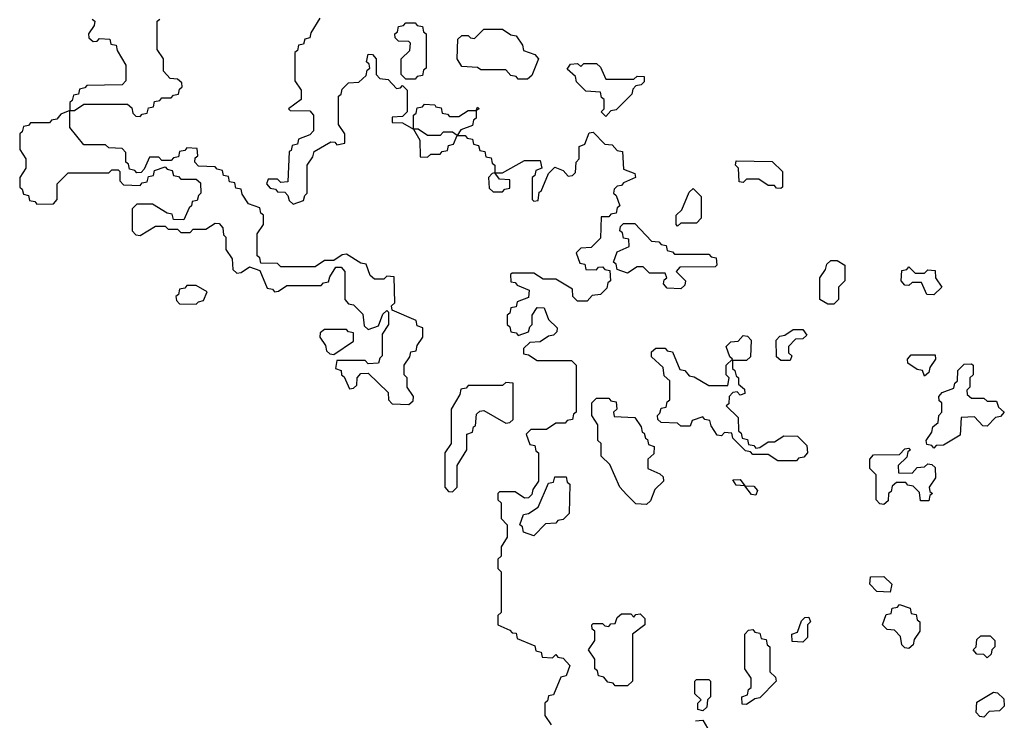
# Model space of a CAD drawing. Extents: x 2895860 to 3052244, y 542080 to 918683.
# Tile 42 of 133: x 2934680 to 2937830, y 714150 to 716390. Entities that reach past the tile are written whole.
import ezdxf

# ---------------------------------------------------------------- set-up
doc = ezdxf.new("R2010")
doc.units = 0

msp = doc.modelspace()

# ---------------------------------------------------------------- linework, layer by layer
at = {"layer": '0CON05XD'}
for points in [[(2934911.7, 716391.7), (2934920, 716385), (2934918.3, 716371.7), (2934900, 716345), (2934901.7, 716331.7), (2934915, 716320), (2934928.3, 716321.7), (2934935, 716330), (2934968.3, 716328.3), (2934971.7, 716311.7), (2934988.3, 716308.3), (2934991.7, 716291.7), (2935020, 716245), (2935020, 716195), (2935008.3, 716181.7), (2934895, 716180), (2934888.3, 716171.7), (2934871.7, 716168.3), (2934868.3, 716151.7), (2934851.7, 716148.3), (2934848.3, 716131.7), (2934840, 716125), (2934840, 716100), (2934855, 716100), (2934885, 716120), (2935025, 716120), (2935038.3, 716108.3), (2935041.7, 716091.7), (2935051.7, 716081.7), (2935065, 716080), (2935071.7, 716088.3), (2935088.3, 716091.7), (2935091.7, 716108.3), (2935108.3, 716111.7), (2935111.7, 716128.3), (2935128.3, 716131.7), (2935135, 716140), (2935165, 716140), (2935171.7, 716148.3), (2935188.3, 716151.7), (2935191.7, 716168.3), (2935200, 716175), (2935198.3, 716188.3), (2935185, 716200), (2935161.7, 716201.7), (2935140, 716225), (2935140, 716265), (2935120, 716295), (2935120, 716385), (2935128.3, 716391.7)], [(2935640, 716395), (2935611.7, 716348.3), (2935608.3, 716331.7), (2935591.7, 716328.3), (2935588.3, 716311.7), (2935571.7, 716308.3), (2935568.3, 716291.7), (2935560, 716285), (2935560, 716195), (2935580, 716165), (2935580, 716135), (2935540, 716105), (2935545, 716100), (2935608.3, 716098.3), (2935620, 716085), (2935620, 716035), (2935608.3, 716021.7), (2935571.7, 716008.3), (2935568.3, 715991.7), (2935551.7, 715988.3), (2935548.3, 715971.7), (2935541.7, 715968.3), (2935538.3, 715871.7), (2935515, 715870), (2935505, 715880), (2935475, 715880), (2935470, 715865), (2935481.7, 715851.7), (2935498.3, 715848.3), (2935505, 715840), (2935528.3, 715838.3), (2935538.3, 715828.3), (2935541.7, 715811.7), (2935555, 715800), (2935588.3, 715811.7), (2935591.7, 715828.3), (2935600, 715835), (2935600, 715925), (2935618.3, 715951.7), (2935621.7, 715968.3), (2935675, 716000), (2935688.3, 715998.3), (2935695, 715990), (2935720, 715995), (2935720, 716025), (2935700, 716055), (2935700, 716145), (2935708.3, 716151.7), (2935711.7, 716168.3), (2935731.7, 716188.3), (2935765, 716190), (2935788.3, 716211.7), (2935791.7, 716228.3), (2935800, 716235), (2935798.3, 716248.3), (2935790, 716255), (2935795, 716280), (2935808.3, 716278.3), (2935820, 716265), (2935820, 716215), (2935831.7, 716201.7), (2935858.3, 716198.3), (2935885, 716170), (2935898.3, 716171.7), (2935905, 716180), (2935920, 716165), (2935920, 716095), (2935905, 716080), (2935871.7, 716078.3), (2935871.7, 716061.7), (2935905, 716060), (2935940, 716040), (2935940, 716085), (2935948.3, 716091.7), (2935951.7, 716108.3), (2935968.3, 716111.7), (2935975, 716120), (2936008.3, 716118.3), (2936011.7, 716111.7), (2936028.3, 716108.3), (2936031.7, 716091.7), (2936048.3, 716088.3), (2936055, 716080), (2936085, 716080), (2936115, 716100), (2936140, 716100), (2936145, 716110), (2936150, 716105), (2936140, 716100), (2936140, 716075), (2936131.7, 716068.3), (2936128.3, 716051.7), (2936091.7, 716038.3), (2936080, 716020), (2936105, 716020), (2936111.7, 716011.7), (2936128.3, 716008.3), (2936131.7, 715991.7), (2936148.3, 715988.3), (2936151.7, 715971.7), (2936168.3, 715968.3), (2936171.7, 715951.7), (2936188.3, 715948.3), (2936191.7, 715931.7), (2936200, 715925), (2936200, 715900), (2936225, 715900), (2936295, 715940), (2936345, 715940), (2936350, 715915), (2936331.7, 715908.3), (2936328.3, 715891.7), (2936320, 715885), (2936320, 715815), (2936325, 715810), (2936338.3, 715811.7), (2936341.7, 715838.3), (2936348.3, 715841.7), (2936371.7, 715898.3), (2936391.7, 715918.3), (2936418.3, 715908.3), (2936435, 715890), (2936448.3, 715891.7), (2936458.3, 715901.7), (2936460, 715935), (2936470, 715945), (2936470, 715985), (2936488.3, 715991.7), (2936501.7, 716028.3), (2936515, 716030), (2936551.7, 715991.7), (2936575, 715990), (2936591.7, 715971.7), (2936608.3, 715968.3), (2936611.7, 715911.7), (2936648.3, 715898.3), (2936650, 715885), (2936611.7, 715868.3), (2936605, 715860), (2936591.7, 715858.3), (2936581.7, 715848.3), (2936580, 715835), (2936588.3, 715828.3), (2936600, 715795), (2936591.7, 715788.3), (2936588.3, 715771.7), (2936571.7, 715768.3), (2936565, 715760), (2936540, 715760), (2936538.3, 715691.7), (2936508.3, 715661.7), (2936475, 715660), (2936460, 715645), (2936471.7, 715611.7), (2936488.3, 715608.3), (2936491.7, 715591.7), (2936525, 715590), (2936531.7, 715598.3), (2936545, 715600), (2936551.7, 715591.7), (2936568.3, 715588.3), (2936570, 715555), (2936561.7, 715548.3), (2936558.3, 715531.7), (2936538.3, 715511.7), (2936511.7, 715508.3), (2936495, 715490), (2936465, 715490), (2936450, 715505), (2936448.3, 715528.3), (2936395, 715560), (2936355, 715560), (2936325, 715580), (2936255, 715580), (2936250, 715575), (2936251.7, 715551.7), (2936265, 715550), (2936271.7, 715541.7), (2936310, 715525), (2936308.3, 715501.7), (2936271.7, 715488.3), (2936268.3, 715471.7), (2936251.7, 715468.3), (2936248.3, 715451.7), (2936240, 715445), (2936240, 715415), (2936248.3, 715408.3), (2936251.7, 715391.7), (2936268.3, 715388.3), (2936275, 715380), (2936308.3, 715391.7), (2936311.7, 715408.3), (2936320, 715415), (2936320, 715445), (2936335, 715470), (2936358.3, 715468.3), (2936371.7, 715431.7), (2936400, 715405), (2936398.3, 715391.7), (2936388.3, 715381.7), (2936371.7, 715378.3), (2936345, 715360), (2936311.7, 715358.3), (2936291.7, 715338.3), (2936291.7, 715321.7), (2936308.3, 715318.3), (2936335, 715300), (2936445, 715300), (2936460, 715285), (2936460, 715135), (2936451.7, 715128.3), (2936448.3, 715111.7), (2936431.7, 715108.3), (2936425, 715100), (2936395, 715100), (2936365, 715080), (2936315, 715080), (2936300, 715065), (2936311.7, 715031.7), (2936328.3, 715028.3), (2936331.7, 715011.7), (2936340, 715005), (2936340, 714915), (2936321.7, 714888.3), (2936318.3, 714871.7), (2936308.3, 714861.7), (2936295, 714860), (2936265, 714880), (2936215, 714880), (2936210, 714875), (2936210, 714855), (2936220, 714845), (2936220, 714795), (2936240, 714775), (2936240, 714735), (2936220, 714705), (2936220, 714675), (2936210, 714665), (2936210, 714635), (2936220, 714625), (2936220, 714495), (2936210, 714485), (2936210, 714455), (2936248.3, 714438.3), (2936255, 714430), (2936268.3, 714428.3), (2936271.7, 714411.7), (2936328.3, 714388.3), (2936331.7, 714371.7), (2936348.3, 714368.3), (2936351.7, 714351.7), (2936385, 714350), (2936395, 714360), (2936401.7, 714351.7), (2936418.3, 714348.3), (2936440, 714325), (2936428.3, 714291.7), (2936411.7, 714288.3), (2936388.3, 714231.7), (2936371.7, 714228.3), (2936368.3, 714211.7), (2936360, 714205), (2936360, 714165), (2936380, 714135)], [(2935945, 716200), (2935915, 716200), (2935900, 716215), (2935900, 716265), (2935928.3, 716291.7), (2935930, 716315), (2935925, 716320), (2935891.7, 716321.7), (2935881.7, 716331.7), (2935880, 716345), (2935888.3, 716351.7), (2935891.7, 716368.3), (2935908.3, 716371.7), (2935915, 716380), (2935945, 716380), (2935951.7, 716371.7), (2935968.3, 716368.3), (2935971.7, 716351.7), (2935980, 716345), (2935980, 716235), (2935971.7, 716228.3), (2935968.3, 716211.7), (2935951.7, 716208.3), (2935945, 716200)], [(2936305, 716200), (2936275, 716200), (2936268.3, 716208.3), (2936251.7, 716211.7), (2936235, 716230), (2936155, 716230), (2936145, 716237.5), (2936095, 716240), (2936080, 716265), (2936081.7, 716328.3), (2936095, 716340), (2936115, 716340), (2936121.7, 716331.7), (2936135, 716330), (2936165, 716360), (2936225, 716360), (2936251.7, 716341.7), (2936268.3, 716338.3), (2936288.3, 716308.3), (2936291.7, 716291.7), (2936328.3, 716278.3), (2936340, 716265), (2936318.3, 716211.7), (2936305, 716200)], [(2936555, 716080), (2936540, 716095), (2936550, 716105), (2936550, 716135), (2936541.7, 716141.7), (2936538.3, 716158.3), (2936491.7, 716161.7), (2936461.7, 716191.7), (2936458.3, 716208.3), (2936431.7, 716231.7), (2936441.7, 716248.3), (2936465, 716250), (2936475, 716240), (2936485, 716250), (2936525, 716250), (2936538.3, 716238.3), (2936555, 716200), (2936645, 716200), (2936655, 716210), (2936678.3, 716208.3), (2936678.3, 716191.7), (2936668.3, 716181.7), (2936651.7, 716178.3), (2936641.7, 716168.3), (2936638.3, 716151.7), (2936588.3, 716101.7), (2936571.7, 716098.3), (2936555, 716080)], [(2935925, 715160), (2935938.3, 715171.7), (2935940, 715185), (2935920, 715215), (2935920, 715245), (2935910, 715255), (2935910, 715285), (2935928.3, 715311.7), (2935931.7, 715328.3), (2935948.3, 715331.7), (2935951.7, 715348.3), (2935970, 715375), (2935970, 715405), (2935951.7, 715411.7), (2935948.3, 715428.3), (2935871.7, 715461.7), (2935870, 715475), (2935880, 715485), (2935878.3, 715568.3), (2935855, 715570), (2935845, 715560), (2935815, 715560), (2935801.7, 715571.7), (2935788.3, 715608.3), (2935771.7, 715611.7), (2935725, 715640), (2935711.7, 715638.3), (2935685, 715620), (2935655, 715620), (2935625, 715600), (2935515, 715600), (2935505, 715610), (2935451.7, 715611.7), (2935448.3, 715628.3), (2935440, 715635), (2935440, 715705), (2935460, 715735), (2935460, 715765), (2935451.7, 715771.7), (2935448.3, 715788.3), (2935411.7, 715801.7), (2935391.7, 715831.7), (2935388.3, 715848.3), (2935371.7, 715851.7), (2935368.3, 715868.3), (2935351.7, 715871.7), (2935348.3, 715888.3), (2935331.7, 715891.7), (2935328.3, 715908.3), (2935311.7, 715911.7), (2935305, 715920), (2935251.7, 715921.7), (2935240, 715935), (2935241.7, 715948.3), (2935250, 715955), (2935248.3, 715978.3), (2935215, 715980), (2935208.3, 715971.7), (2935191.7, 715968.3), (2935188.3, 715951.7), (2935171.7, 715948.3), (2935165, 715940), (2935135, 715940), (2935125, 715950), (2935095, 715950), (2935078.3, 715911.7), (2935068.3, 715901.7), (2935055, 715900), (2935048.3, 715908.3), (2935031.7, 715911.7), (2935028.3, 715928.3), (2935020, 715935), (2935020, 715965), (2935008.3, 715978.3), (2934965, 715980), (2934955, 715990), (2934885, 715990), (2934840, 716045), (2934840, 716100), (2934811.7, 716088.3), (2934798.3, 716071.7), (2934781.7, 716068.3), (2934775, 716060), (2934715, 716060), (2934708.3, 716051.7), (2934691.7, 716048.3), (2934688.3, 716031.7), (2934680, 716025), (2934680, 715975), (2934700, 715945), (2934700, 715915), (2934680, 715885), (2934680, 715855), (2934688.3, 715848.3), (2934691.7, 715831.7), (2934708.3, 715828.3), (2934711.7, 715811.7), (2934728.3, 715808.3), (2934735, 715800), (2934788.3, 715801.7), (2934800, 715815), (2934800, 715865), (2934835, 715900), (2934965, 715900), (2934975, 715910), (2934995, 715910), (2935000, 715905), (2935000, 715875), (2935011.7, 715861.7), (2935065, 715860), (2935071.7, 715868.3), (2935088.3, 715871.7), (2935091.7, 715888.3), (2935108.3, 715891.7), (2935111.7, 715908.3), (2935145, 715920), (2935151.7, 715911.7), (2935168.3, 715908.3), (2935171.7, 715891.7), (2935188.3, 715888.3), (2935195, 715880), (2935245, 715880), (2935258.3, 715868.3), (2935260, 715835), (2935251.7, 715828.3), (2935248.3, 715811.7), (2935231.7, 715808.3), (2935230, 715795), (2935221.7, 715788.3), (2935205, 715750), (2935171.7, 715751.7), (2935168.3, 715768.3), (2935151.7, 715771.7), (2935105, 715800), (2935055, 715800), (2935040, 715785), (2935040, 715715), (2935051.7, 715701.7), (2935065, 715700), (2935115, 715730), (2935145, 715730), (2935155, 715720), (2935185, 715720), (2935195, 715710), (2935225, 715710), (2935235, 715720), (2935275, 715720), (2935305, 715740), (2935318.3, 715738.3), (2935330, 715725), (2935331.7, 715701.7), (2935340, 715695), (2935340, 715655), (2935360, 715625), (2935361.7, 715591.7), (2935375, 715580), (2935388.3, 715581.7), (2935415, 715600), (2935448.3, 715588.3), (2935471.7, 715531.7), (2935488.3, 715528.3), (2935495, 715520), (2935508.3, 715521.7), (2935535, 715540), (2935645, 715540), (2935651.7, 715548.3), (2935668.3, 715551.7), (2935671.7, 715568.3), (2935691.7, 715598.3), (2935708.3, 715598.3), (2935720, 715585), (2935720, 715495), (2935731.7, 715481.7), (2935748.3, 715478.3), (2935778.3, 715448.3), (2935781.7, 715411.7), (2935795, 715400), (2935828.3, 715411.7), (2935841.7, 715448.3), (2935855, 715460), (2935860, 715455), (2935860, 715415), (2935840, 715385), (2935840, 715315), (2935831.7, 715308.3), (2935828.3, 715291.7), (2935795, 715290), (2935785, 715300), (2935695, 715300), (2935690, 715275), (2935708.3, 715268.3), (2935710, 715255), (2935718.3, 715248.3), (2935735, 715210), (2935748.3, 715211.7), (2935758.3, 715221.7), (2935760, 715245), (2935771.7, 715258.3), (2935795, 715260), (2935858.3, 715198.3), (2935860, 715175), (2935871.7, 715161.7), (2935925, 715160)], [(2935985, 715950), (2935995, 715960), (2936025, 715960), (2936031.7, 715968.3), (2936048.3, 715971.7), (2936051.7, 715988.3), (2936068.3, 715991.7), (2936080, 716020), (2936065, 716030), (2936035, 716030), (2936025, 716020), (2935985, 716020), (2935955, 716040), (2935940, 716040), (2935960, 716005), (2935961.7, 715951.7), (2935985, 715950)], [(2937115, 715850), (2937101.7, 715851.7), (2937095, 715860), (2937075, 715860), (2937045, 715880), (2937005, 715880), (2936995, 715870), (2936981.7, 715871.7), (2936980, 715915), (2936970, 715925), (2936971.7, 715938.3), (2937087, 715937), (2937120, 715905), (2937120, 715855), (2937115, 715850)], [(2936225, 715840), (2936231.7, 715848.3), (2936248.3, 715851.7), (2936248.3, 715878.3), (2936215, 715880), (2936200, 715900), (2936191.7, 715898.3), (2936180, 715885), (2936181.7, 715851.7), (2936195, 715840), (2936225, 715840)], [(2936785, 715730), (2936780, 715735), (2936780, 715765), (2936798.3, 715781.7), (2936821.7, 715838.3), (2936835, 715850), (2936860, 715825), (2936860, 715755), (2936845, 715740), (2936795, 715740), (2936785, 715730)], [(2936795, 715530), (2936751.7, 715531.7), (2936740, 715545), (2936741.7, 715558.3), (2936750, 715565), (2936745, 715580), (2936695, 715580), (2936675, 715600), (2936655, 715600), (2936625, 715580), (2936591.7, 715591.7), (2936588.3, 715608.3), (2936580, 715615), (2936591.7, 715648.3), (2936630, 715665), (2936628.3, 715688.3), (2936611.7, 715691.7), (2936608.3, 715708.3), (2936600, 715715), (2936601.7, 715728.3), (2936611.7, 715738.3), (2936648.3, 715738.3), (2936701.7, 715681.7), (2936725, 715680), (2936731.7, 715671.7), (2936748.3, 715668.3), (2936751.7, 715651.7), (2936768.3, 715648.3), (2936775, 715640), (2936885, 715640), (2936891.7, 715631.7), (2936908.3, 715628.3), (2936910, 715605), (2936905, 715600), (2936791.7, 715598.3), (2936780, 715585), (2936810, 715555), (2936808.3, 715541.7), (2936795, 715530)], [(2937285, 715480), (2937265, 715480), (2937240, 715495), (2937240, 715565), (2937258.3, 715591.7), (2937261.7, 715608.3), (2937275, 715620), (2937295, 715620), (2937320, 715605), (2937320, 715555), (2937300, 715535), (2937300, 715495), (2937285, 715480)], [(2937605, 715510), (2937581.7, 715511.7), (2937565, 715550), (2937535, 715550), (2937525, 715540), (2937511.7, 715541.7), (2937500, 715555), (2937501.7, 715588.3), (2937518.3, 715591.7), (2937525, 715600), (2937545, 715580), (2937575, 715580), (2937585, 715590), (2937608.3, 715588.3), (2937610, 715565), (2937630, 715535), (2937605, 715510)], [(2935245, 715480), (2935251.7, 715488.3), (2935268.3, 715491.7), (2935280, 715520), (2935245, 715540), (2935215, 715540), (2935208.3, 715531.7), (2935191.7, 715528.3), (2935188.3, 715511.7), (2935180, 715505), (2935181.7, 715491.7), (2935191.7, 715481.7), (2935245, 715480)], [(2935685, 715320), (2935748.3, 715361.7), (2935748.3, 715388.3), (2935731.7, 715391.7), (2935725, 715400), (2935655, 715400), (2935641.7, 715388.3), (2935640, 715375), (2935658.3, 715348.3), (2935661.7, 715331.7), (2935671.7, 715321.7), (2935685, 715320)], [(2937145, 715300), (2937115, 715300), (2937101.7, 715311.7), (2937100, 715365), (2937111.7, 715378.3), (2937128.3, 715381.7), (2937155, 715400), (2937185, 715400), (2937198.3, 715381.7), (2937185, 715370), (2937161.7, 715368.3), (2937140, 715345), (2937140, 715325), (2937150, 715315), (2937145, 715300)], [(2937165, 714980), (2937105, 714980), (2937075, 715000), (2937025, 715000), (2937018.3, 715008.3), (2937001.7, 715011.7), (2936961.7, 715051.7), (2936958.3, 715068.3), (2936935, 715070), (2936925, 715060), (2936911.7, 715061.7), (2936891.7, 715091.7), (2936888.3, 715108.3), (2936871.7, 715111.7), (2936865, 715120), (2936831.7, 715108.3), (2936825, 715090), (2936795, 715090), (2936785, 715100), (2936731.7, 715101.7), (2936721.7, 715111.7), (2936720, 715125), (2936728.3, 715131.7), (2936731.7, 715148.3), (2936748.3, 715151.7), (2936751.7, 715168.3), (2936760, 715175), (2936760, 715235), (2936741.7, 715251.7), (2936738.3, 715278.3), (2936701.7, 715311.7), (2936701.7, 715328.3), (2936715, 715340), (2936745, 715340), (2936751.7, 715331.7), (2936768.3, 715328.3), (2936791.7, 715271.7), (2936808.3, 715268.3), (2936821.7, 715251.7), (2936838.3, 715248.3), (2936885, 715220), (2936945, 715220), (2936950, 715245), (2936940, 715255), (2936940, 715285), (2936960, 715305), (2936951.7, 715311.7), (2936940, 715345), (2936955, 715360), (2936978.3, 715361.7), (2936995, 715380), (2937008.3, 715378.3), (2937020, 715365), (2937018.3, 715311.7), (2937005, 715300), (2936960, 715300), (2936960, 715275), (2936968.3, 715268.3), (2936971.7, 715251.7), (2936980, 715245), (2936980, 715225), (2936998.3, 715208.3), (2937000, 715195), (2936985, 715190), (2936975, 715200), (2936961.7, 715198.3), (2936950, 715185), (2936948.3, 715161.7), (2936940, 715155), (2936978.3, 715118.3), (2936980, 715075), (2936988.3, 715068.3), (2936991.7, 715051.7), (2937008.3, 715048.3), (2937011.7, 715031.7), (2937028.3, 715028.3), (2937035, 715020), (2937048.3, 715021.7), (2937075, 715040), (2937095, 715040), (2937125, 715060), (2937168.3, 715058.3), (2937198.3, 715028.3), (2937200, 715005), (2937188.3, 714991.7), (2937171.7, 714988.3), (2937165, 714980)], [(2937575, 715250), (2937568.3, 715268.3), (2937551.7, 715271.7), (2937521.7, 715291.7), (2937520, 715305), (2937531.7, 715318.3), (2937608.3, 715318.3), (2937610, 715305), (2937591.7, 715278.3), (2937588.3, 715261.7), (2937575, 715250)], [(2937605, 715020), (2937598.3, 715028.3), (2937581.7, 715031.7), (2937580, 715045), (2937598.3, 715071.7), (2937601.7, 715088.3), (2937618.3, 715101.7), (2937620, 715125), (2937630, 715135), (2937630, 715165), (2937621.7, 715171.7), (2937620, 715185), (2937631.7, 715198.3), (2937668.3, 715211.7), (2937671.7, 715228.3), (2937680, 715235), (2937681.7, 715268.3), (2937701.7, 715288.3), (2937725, 715290), (2937730, 715285), (2937730, 715255), (2937720, 715245), (2937720, 715215), (2937710, 715205), (2937711.7, 715191.7), (2937725, 715180), (2937765, 715180), (2937775, 715170), (2937805, 715170), (2937811.7, 715151.7), (2937830, 715135), (2937818.3, 715121.7), (2937801.7, 715118.3), (2937775, 715090), (2937761.7, 715091.7), (2937735, 715120), (2937691.7, 715118.3), (2937688.3, 715061.7), (2937635, 715030), (2937611.7, 715028.3), (2937605, 715020)], [(2936065, 714880), (2936080, 714895), (2936080, 714965), (2936110, 715015), (2936110, 715065), (2936128.3, 715071.7), (2936131.7, 715088.3), (2936138.3, 715091.7), (2936141.7, 715128.3), (2936151.7, 715138.3), (2936165, 715140), (2936235, 715100), (2936248.3, 715101.7), (2936258.3, 715111.7), (2936258.3, 715228.3), (2936235, 715230), (2936225, 715220), (2936115, 715220), (2936108.3, 715211.7), (2936091.7, 715208.3), (2936088.3, 715191.7), (2936060, 715145), (2936060, 715035), (2936040, 715005), (2936040, 714895), (2936051.7, 714881.7), (2936065, 714880)], [(2936685, 714840), (2936651.7, 714841.7), (2936621.7, 714871.7), (2936600, 714895), (2936568.3, 714968.3), (2936540, 714995), (2936540, 715035), (2936530, 715045), (2936530, 715095), (2936510, 715125), (2936510, 715165), (2936525, 715180), (2936565, 715180), (2936571.7, 715171.7), (2936588.3, 715168.3), (2936590, 715145), (2936580, 715135), (2936581.7, 715121.7), (2936648.3, 715118.3), (2936668.3, 715088.3), (2936671.7, 715071.7), (2936678.3, 715068.3), (2936681.7, 715051.7), (2936688.3, 715048.3), (2936691.7, 715031.7), (2936710, 715025), (2936708.3, 715001.7), (2936690, 714985), (2936690, 714955), (2936728.3, 714938.3), (2936738.3, 714928.3), (2936740, 714915), (2936711.7, 714888.3), (2936698.3, 714851.7), (2936685, 714840)], [(2937445, 714840), (2937431.7, 714841.7), (2937420, 714855), (2937420, 714935), (2937400, 714955), (2937400, 714985), (2937411.7, 714998.3), (2937495, 715000), (2937511.7, 715018.3), (2937525, 715020), (2937530, 715015), (2937521.7, 715008.3), (2937518.3, 714991.7), (2937490, 714965), (2937491.7, 714941.7), (2937535, 714940), (2937551.7, 714958.3), (2937575, 714960), (2937585, 714970), (2937598.3, 714968.3), (2937608.3, 714958.3), (2937610, 714925), (2937590, 714895), (2937591.7, 714881.7), (2937600, 714875), (2937591.7, 714868.3), (2937588.3, 714851.7), (2937561.7, 714851.7), (2937558.3, 714878.3), (2937538.3, 714898.3), (2937521.7, 714901.7), (2937515, 714910), (2937485, 714910), (2937471.7, 714898.3), (2937468.3, 714881.7), (2937460, 714875), (2937458.3, 714851.7), (2937445, 714840)], [(2936325, 714740), (2936291.7, 714751.7), (2936288.3, 714768.3), (2936280, 714775), (2936291.7, 714808.3), (2936308.3, 714811.7), (2936338.3, 714831.7), (2936371.7, 714908.3), (2936388.3, 714911.7), (2936391.7, 714928.3), (2936428.3, 714928.3), (2936431.7, 714911.7), (2936440, 714905), (2936438.3, 714811.7), (2936418.3, 714791.7), (2936401.7, 714788.3), (2936395, 714780), (2936361.7, 714778.3), (2936325, 714740)], [(2937035, 714870), (2937021.7, 714871.7), (2937000, 714900), (2936971.7, 714901.7), (2936961.7, 714918.3), (2936985, 714920), (2937000, 714900), (2937028.3, 714898.3), (2937040, 714885), (2937035, 714870)], [(2937465, 714560), (2937421.7, 714561.7), (2937400, 714585), (2937401.7, 714608.3), (2937445, 714610), (2937470, 714585), (2937465, 714560)], [(2937525, 714380), (2937511.7, 714381.7), (2937501.7, 714391.7), (2937498.3, 714418.3), (2937478.3, 714438.3), (2937455, 714440), (2937440, 714455), (2937451.7, 714488.3), (2937468.3, 714491.7), (2937471.7, 714508.3), (2937488.3, 714511.7), (2937495, 714520), (2937528.3, 714508.3), (2937531.7, 714491.7), (2937548.3, 714488.3), (2937551.7, 714471.7), (2937560, 714465), (2937560, 714435), (2937541.7, 714408.3), (2937538.3, 714391.7), (2937525, 714380)], [(2936625, 714260), (2936585, 714260), (2936578.3, 714268.3), (2936561.7, 714271.7), (2936548.3, 714288.3), (2936531.7, 714291.7), (2936528.3, 714308.3), (2936520, 714315), (2936520, 714345), (2936500, 714375), (2936520, 714405), (2936520, 714435), (2936511.7, 714441.7), (2936510, 714455), (2936515, 714460), (2936545, 714460), (2936551.7, 714451.7), (2936565, 714450), (2936571.7, 714458.3), (2936585, 714460), (2936591.7, 714478.3), (2936605, 714490), (2936635, 714490), (2936645, 714480), (2936651.7, 714488.3), (2936665, 714490), (2936680, 714475), (2936680, 714455), (2936640, 714425), (2936640, 714275), (2936625, 714260)], [(2937185, 714400), (2937151.7, 714401.7), (2937150, 714425), (2937168.3, 714431.7), (2937181.7, 714468.3), (2937191.7, 714478.3), (2937205, 714480), (2937210, 714465), (2937200, 714455), (2937200, 714415), (2937185, 714400)], [(2937005, 714200), (2936991.7, 714201.7), (2936990, 714225), (2937008.3, 714231.7), (2937011.7, 714248.3), (2937020, 714255), (2937020, 714285), (2937000, 714315), (2937000, 714425), (2937011.7, 714438.3), (2937025, 714440), (2937031.7, 714431.7), (2937048.3, 714428.3), (2937051.7, 714411.7), (2937068.3, 714408.3), (2937071.7, 714391.7), (2937080, 714385), (2937080, 714305), (2937098.3, 714288.3), (2937100, 714275), (2937048.3, 714221.7), (2937031.7, 714218.3), (2937005, 714200)], [(2937775, 714350), (2937765, 714360), (2937741.7, 714361.7), (2937730, 714375), (2937740, 714385), (2937741.7, 714408.3), (2937755, 714420), (2937785, 714420), (2937800, 714405), (2937800, 714385), (2937790, 714375), (2937788.3, 714361.7), (2937775, 714350)], [(2936865, 714180), (2936850, 714185), (2936850, 714205), (2936860, 714215), (2936840, 714235), (2936840, 714275), (2936845, 714280), (2936885, 714280), (2936890, 714275), (2936890, 714225), (2936880, 714215), (2936878.3, 714191.7), (2936865, 714180)], [(2937765, 714160), (2937751.7, 714161.7), (2937740, 714175), (2937741.7, 714208.3), (2937795, 714240), (2937808.3, 714238.3), (2937828.3, 714218.3), (2937830, 714195), (2937815, 714180), (2937781.7, 714178.3), (2937765, 714160)], [(2936841.7, 714148.3), (2936865, 714150), (2936880, 714125)]]:
    msp.add_lwpolyline(points, dxfattribs=at)

doc.saveas('drawing.dxf')
